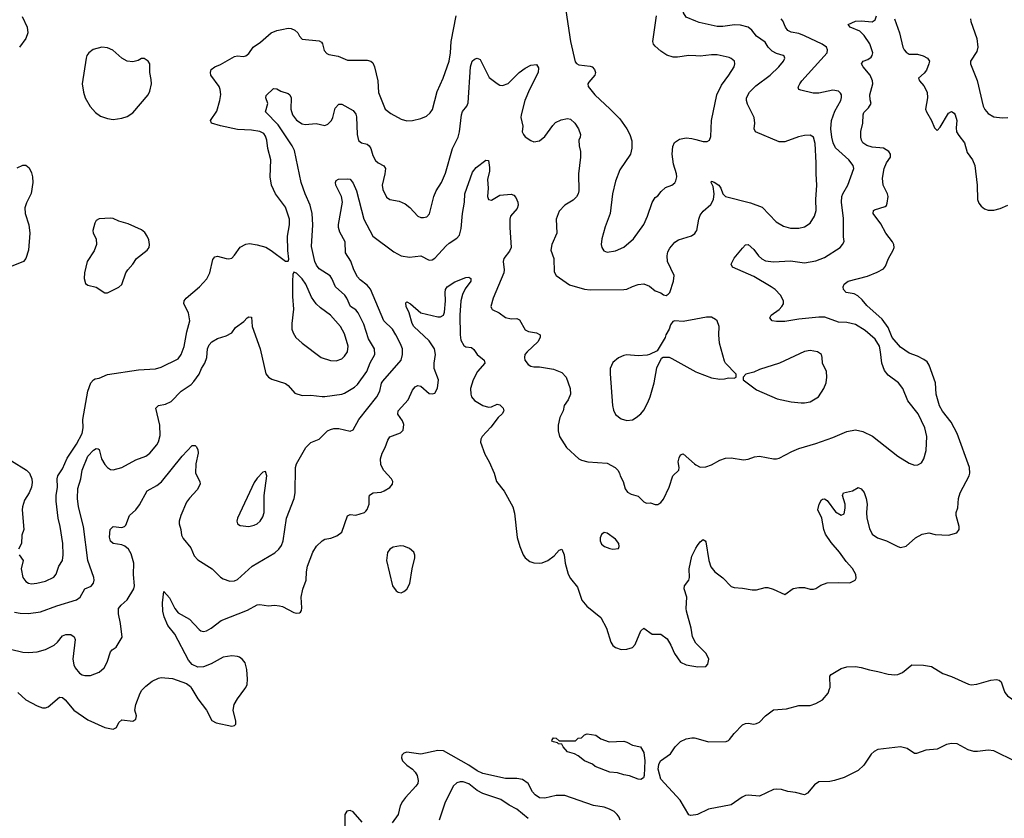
# Model space of a CAD drawing. Header units: inches. Extents: x 1771504 to 1971212, y 471788 to 643615.
# Tile 77 of 256: x 1845207 to 1852185, y 539082 to 544744. Entities that reach past the tile are written whole.
import ezdxf

# ---------------------------------------------------------------- set-up
doc = ezdxf.new("R2010")
doc.units = ezdxf.units.IN
doc.header["$MEASUREMENT"] = 0
for name, color, linetype in [('B8543', 7, 'Continuous'), ('B8544', 7, 'Continuous'), ('B8553', 7, 'Continuous'), ('B8554', 7, 'Continuous')]:
    doc.layers.add(name, color=color, linetype=linetype)

msp = doc.modelspace()

# ---------------------------------------------------------------- linework, layer by layer
at = {"layer": 'B8543', "color": 5}
for points, elevation in [([(1845193.7, 539973.7), (1845250, 539922.4), (1845330, 539879.6), (1845370, 539864.9), (1845390, 539865.7), (1845410, 539873.7), (1845490, 539940.3), (1845510, 539938.9), (1845530, 539923.1), (1845591.3, 539850), (1845690, 539781.1), (1845810, 539725.3), (1845870, 539715.5), (1845893.1, 539726.9), (1845910, 539762.8), (1845930, 539780.5), (1846009.4, 539770.6), (1846030, 539786), (1846034, 539810), (1846024.2, 539850), (1846031.1, 539890), (1846062, 539970), (1846073.3, 539990), (1846082.2, 540000)], 420), ([(1846427.8, 540000), (1846470.5, 539930), (1846530.4, 539850), (1846570, 539774.8), (1846600.4, 539760.4), (1846710, 539734.8), (1846730, 539741), (1846739, 539750), (1846739, 539770), (1846720.7, 539850), (1846728, 539890), (1846749.7, 539930), (1846802.2, 540000)], 420), ([(1850000, 539107.7), (1849962, 539102), (1849950, 539106), (1849887, 539210), (1849750, 539359.5), (1849731.1, 539430), (1849736.6, 539463.4), (1849749.7, 539490.3), (1849820.1, 539539.9), (1849852, 539590), (1849890, 539626), (1849930, 539646.7), (1849970, 539654), (1849990, 539652.6), (1850000, 539649.7)], 380), ([(1849463.5, 539070), (1849456.8, 539090), (1849441.1, 539110), (1849419.7, 539130), (1849387.7, 539147.7), (1849350, 539160.3), (1849273.5, 539173.5), (1849070, 539244.2), (1849010, 539244.7), (1848930, 539224.4), (1848890, 539228.4), (1848859.6, 539250), (1848841.3, 539270), (1848809.7, 539329.7), (1848770, 539358), (1848730, 539365.7), (1848650, 539363.7), (1848490, 539400.5), (1848450, 539419.2), (1848390, 539459.6), (1848210, 539560.9), (1848170, 539563.1), (1848050, 539538), (1847950, 539550.9), (1847930, 539543.6), (1847916.4, 539530), (1847912.4, 539510), (1847920.4, 539490), (1847950, 539459.3), (1847990.3, 539430.3), (1848008.9, 539408.9), (1848025.1, 539385.1), (1848032.4, 539350), (1848028.4, 539330), (1848015.8, 539310), (1847940.9, 539230), (1847919.1, 539200.9), (1847904.2, 539170), (1847889.1, 539110), (1847847.2, 539050)], 420), ([(1848810, 539082.2), (1848730, 539148.1), (1848675.4, 539175.4), (1848616.9, 539216.9), (1848490, 539258.3), (1848450, 539280.7), (1848390, 539327.6), (1848350, 539340.2), (1848330, 539340.8), (1848305.9, 539334.1), (1848278.9, 539310), (1848219.6, 539190), (1848180.9, 539070)], 440), ([(1847634.5, 539054.5), (1847570, 539129.3), (1847550, 539138), (1847526.2, 539133.8), (1847510.5, 539109.5), (1847508.7, 538931.3)], 420)]:
    msp.add_lwpolyline(points, dxfattribs=dict(at, elevation=elevation))
at = {"layer": 'B8543', "color": 5, "elevation": 380}
msp.add_lwpolyline([(1849384.1, 539624.1), (1849490, 539628.5), (1849510, 539622.6), (1849550, 539600.3), (1849606.8, 539590), (1849631.1, 539550), (1849637.6, 539490), (1849633.8, 539386.2), (1849627.3, 539370), (1849610, 539358.4), (1849590, 539359.6), (1849530, 539383.1), (1849490, 539389.8), (1849444.8, 539404.8), (1849388.7, 539410), (1849286, 539450), (1849266, 539466), (1849210, 539489.4), (1849166.2, 539526.2), (1849139.5, 539539.5), (1849090, 539554), (1849059, 539590), (1849049, 539609), (1849026, 539610), (1849018, 539618), (1848990, 539624), (1848978, 539630), (1848980.4, 539639.6), (1848990, 539652), (1849008.4, 539651.6), (1849030, 539632), (1849147.3, 539632.7), (1849166, 539650), (1849190, 539654), (1849210, 539674), (1849230, 539682), (1849290, 539670.8), (1849326.4, 539646.4)], close=True, dxfattribs=at)
at = {"layer": 'B8544', "color": 5}
for points, elevation in [([(1850000, 544732.8), (1849930, 544762.4), (1849911.9, 544791.9), (1849915.3, 544870), (1849910.7, 544890.7), (1849882.9, 544910), (1849745.4, 544965.4), (1849690, 544996.4), (1849616.9, 545070), (1849602.4, 545090), (1849605.1, 545110), (1849650, 545155.5), (1849670, 545164.4), (1849771.5, 545108.5), (1849810, 545110.4), (1849859.5, 545140.5), (1849890.8, 545169.2), (1849917.3, 545210), (1849929.8, 545250), (1849943.5, 545330), (1849990, 545416.3), (1850000, 545415.3)], 460), ([(1849077.3, 544810), (1849111.3, 544590), (1849144.7, 544444.7), (1849152.9, 544432.9), (1849170, 544423.1), (1849250, 544415), (1849263.8, 544410), (1849280.2, 544390), (1849287.1, 544370), (1849283.6, 544350), (1849239.9, 544300.1), (1849234, 544290), (1849235.8, 544270), (1849284.4, 544210), (1849392.7, 544110), (1849460.4, 544040.4), (1849510, 543970.6), (1849530.3, 543930), (1849545.1, 543885.1), (1849546.1, 543833.9), (1849535.3, 543790), (1849459.4, 543680.6), (1849430, 543599), (1849408.7, 543508.7), (1849391.8, 543370), (1849355.5, 543275.5), (1849331.8, 543190), (1849328.5, 543150), (1849332.7, 543130), (1849346.1, 543106.1), (1849370, 543096.4), (1849430, 543105.3), (1849490, 543132.2), (1849558.4, 543190), (1849630, 543293), (1849656.8, 543350), (1849690, 543447.3), (1849710, 543482.8), (1849730, 543496), (1849753.4, 543526.6), (1849784.8, 543555.2), (1849830, 543570.7), (1849850, 543586.8), (1849858, 543602), (1849863.6, 543630), (1849862.4, 543650), (1849840.7, 543720.7), (1849830.7, 543790), (1849835.9, 543844.1), (1849847.7, 543872.3), (1849883.3, 543896.7), (1849930, 543907.4), (1849970, 543902.3), (1850000, 543894)], 480), ([(1845203.1, 540950), (1845232.7, 540910), (1845218, 540850), (1845230.3, 540790), (1845250, 540760.4), (1845270, 540748.9), (1845290, 540744.9), (1845328.9, 540748.9), (1845390, 540763.6), (1845448.1, 540791.9), (1845465.8, 540814.2), (1845485.1, 540870), (1845510.8, 540910), (1845515.5, 540950), (1845512.7, 541030), (1845494.8, 541150), (1845478.8, 541210), (1845465.6, 541330), (1845466, 541370), (1845474.8, 541430), (1845471.6, 541490), (1845478.4, 541510), (1845510, 541558.7), (1845543.4, 541636.6), (1845610, 541733.6), (1845649.9, 541810), (1845657.9, 541850), (1845653.8, 541910), (1845689.8, 542110.2), (1845711.8, 542170), (1845729.5, 542190), (1845742.5, 542197.5), (1845770, 542202.3), (1845830, 542229.1), (1846050, 542261.5), (1846170, 542269.1), (1846210, 542280.3), (1846330, 542338.7), (1846350.6, 542369.4), (1846372.1, 542427.9), (1846390.8, 542530), (1846412, 542610), (1846404.7, 542664.7), (1846369.7, 542730), (1846372.6, 542750), (1846386.9, 542770), (1846481.7, 542850), (1846534.3, 542905.7), (1846555, 542950), (1846576.3, 543043.7), (1846590, 543063.1), (1846610, 543067.4), (1846670, 543050.3), (1846690, 543048.8), (1846710, 543054), (1846730, 543074.4), (1846770, 543130.3), (1846810, 543152.9), (1846836.2, 543156.2), (1846890, 543148.8), (1846951.3, 543131.3), (1846990, 543108.4), (1847090, 543031), (1847110, 543032), (1847113.8, 543046.2), (1847107.2, 543107.2), (1847104.2, 543210), (1847119.3, 543290), (1847118.2, 543330), (1847090, 543415.6), (1847020.3, 543510), (1846992.6, 543570), (1846983, 543630), (1846986.4, 543750), (1846966.4, 543830), (1846959.4, 543890), (1846950, 543918.7), (1846936.3, 543936.3), (1846910, 543951.6), (1846850, 543961), (1846750, 543964.2), (1846630, 543990.5), (1846567, 544010), (1846560.4, 544030), (1846605.5, 544094.5), (1846626.1, 544170), (1846632.3, 544212.3), (1846628.5, 544248.5), (1846619.8, 544270), (1846562, 544350), (1846558.4, 544370), (1846564.2, 544390), (1846590, 544409.1), (1846630, 544426.9), (1846730, 544483.9), (1846750, 544488.1), (1846790, 544481.8), (1846810, 544486.7), (1846830, 544505.3), (1846861.8, 544550), (1846914.7, 544585.3), (1846990, 544651), (1847030, 544667.5), (1847064.6, 544675.4), (1847110, 544683.5), (1847130, 544682.2), (1847156.4, 544670), (1847179.3, 544650), (1847190, 544627.3), (1847210, 544606.4), (1847330, 544593.7), (1847345.5, 544585.5), (1847353.4, 544573.4), (1847366.2, 544526.2), (1847384.3, 544504.3), (1847397.4, 544497.4), (1847464.4, 544484.4), (1847530, 544458), (1847670, 544456.1), (1847695.5, 544450), (1847710, 544437.1), (1847720.8, 544410), (1847745.2, 544310), (1847750, 544226.8), (1847798, 544110), (1847838, 544078), (1847910, 544038), (1847950, 544027), (1847990, 544028.5), (1848050, 544043.1), (1848090, 544060.4), (1848116.1, 544083.9), (1848131.8, 544108.2), (1848165.8, 544234.2), (1848207.6, 544330), (1848250.4, 544449.6), (1848259.9, 544510), (1848264.2, 544590), (1848299.6, 544770)], 480), ([(1845225.7, 544765.7), (1845259.5, 544690), (1845265.3, 544650), (1845250.3, 544610), (1845204.9, 544550)], 480), ([(1850000, 544488), (1849950, 544490.9), (1849870, 544478.7), (1849838.6, 544478.6), (1849793, 544493), (1849750, 544520.9), (1849710, 544555.4), (1849699.8, 544570), (1849695.3, 544590), (1849720.3, 544770)], 480), ([(1845170, 540544), (1845210, 540537.3), (1845270, 540535.5), (1845354.2, 540545.8), (1845471.3, 540588.7), (1845608.7, 540631.3), (1845635.1, 540650), (1845669.8, 540710.2), (1845712.6, 540727.4), (1845730.9, 540749.1), (1845734.8, 540770), (1845732, 540790), (1845691.2, 540910), (1845659.6, 541150), (1845624.2, 541290), (1845616.9, 541350), (1845620.4, 541419.6), (1845640.7, 541490), (1845649.8, 541550), (1845689.7, 541650), (1845730, 541692.2), (1845750, 541704.9), (1845762.8, 541702.8), (1845770, 541698), (1845786, 541630), (1845810, 541590.3), (1845830, 541568.9), (1845850, 541555.6), (1845870, 541552.8), (1845930, 541570.2), (1846030, 541623.2), (1846102, 541650), (1846130, 541670.3), (1846179.2, 541730), (1846190, 541750.6), (1846203.7, 541796.3), (1846201.1, 541870), (1846171.8, 541990), (1846191.2, 542008.8), (1846241, 542019), (1846281.8, 542038.2), (1846351.3, 542110), (1846421.3, 542158.7), (1846442, 542178), (1846479.8, 542230), (1846495.3, 542270), (1846518.4, 542310), (1846533.1, 542350), (1846537.4, 542410), (1846550, 542439.1), (1846570, 542460.5), (1846610, 542484.9), (1846670, 542503), (1846710, 542524), (1846737.2, 542562.8), (1846796.2, 542603.8), (1846819, 542630), (1846830, 542637.3), (1846850, 542634.8), (1846854.9, 542570), (1846911.5, 542410), (1846952.4, 542232.4), (1846970.4, 542210.4), (1846994.6, 542194.6), (1847090, 542163.8), (1847110.4, 542150), (1847156.7, 542096.7), (1847210, 542079.5), (1847270, 542083.1), (1847350, 542071.6), (1847370, 542072.6), (1847490, 542088), (1847510, 542096.1), (1847580.9, 542139.1), (1847601.9, 542158.1), (1847667.5, 542250), (1847690, 542312.2), (1847724.8, 542370), (1847722.3, 542410), (1847680.4, 542480.4), (1847645.8, 542585.8), (1847606.3, 542666.3), (1847590, 542686), (1847551.5, 542711.5), (1847525, 542770), (1847510.8, 542790), (1847444.2, 542850), (1847418.8, 542910), (1847407.1, 542927.1), (1847330, 542978), (1847310, 543003), (1847298, 543030), (1847275.2, 543135.2), (1847285.6, 543290), (1847279.5, 543370), (1847265.8, 543430), (1847229.7, 543510.3), (1847203.1, 543590), (1847155.7, 543815.7), (1847139.4, 543850), (1847038.7, 543998.7), (1846949.6, 544090), (1846966, 544150), (1846952.3, 544190), (1846952.9, 544207.1), (1847005.1, 544254.9), (1847030, 544254.4), (1847057.1, 544237.1), (1847110, 544219.5), (1847122.4, 544210), (1847130.2, 544190), (1847129.3, 544110), (1847141.8, 544070), (1847170, 544031.8), (1847210, 544006.3), (1847230, 544001.7), (1847308.2, 544008.2), (1847370, 543994), (1847390, 544004), (1847417, 544030), (1847427, 544050), (1847443.6, 544116.4), (1847470, 544144), (1847490, 544144.9), (1847570, 544100.5), (1847590, 544074), (1847595.2, 544055.2), (1847599.2, 543930), (1847608.4, 543888.4), (1847630, 543872), (1847670, 543860.3), (1847683.8, 543850), (1847694.9, 543830), (1847710, 543780.7), (1847730, 543744.9), (1847748.9, 543728.9), (1847788.7, 543708.7), (1847799.5, 543690), (1847796, 543650), (1847775.3, 543570), (1847781.1, 543541.1), (1847806.5, 543486.5), (1847830, 543468.5), (1847896.3, 543456.3), (1847938.5, 543438.5), (1847972.7, 543412.8), (1848030, 543350.8), (1848050, 543340.7), (1848070, 543340.7), (1848093.1, 543346.9), (1848111.3, 543368.7), (1848141.6, 543490), (1848158.4, 543530), (1848195.6, 543590), (1848225.2, 543654.8), (1848275.4, 543830), (1848314.4, 543910), (1848324.6, 543950), (1848337.4, 544070), (1848346.4, 544093.6), (1848375.1, 544130), (1848385.6, 544154.4), (1848402.3, 544410), (1848415.1, 544450), (1848430, 544464.9), (1848450, 544470.6), (1848470, 544460.7), (1848533.7, 544333.7), (1848590, 544290.3), (1848610, 544279.3), (1848630, 544277.1), (1848670, 544290.4), (1848746, 544370), (1848790, 544400.3), (1848830, 544420.4), (1848870, 544426.8), (1848883.4, 544403.4), (1848881.1, 544370), (1848820.8, 544250), (1848786.3, 544170), (1848761.3, 544070), (1848758.4, 544050), (1848772.7, 543990), (1848769.1, 543950), (1848777.1, 543930), (1848790, 543913.4), (1848830, 543886.8), (1848850, 543878.8), (1848890, 543884.9), (1848930, 543915.5), (1848985.5, 543994.5), (1849005.2, 544014.8), (1849045.6, 544034.4), (1849090, 544043.1), (1849110, 544037.6), (1849142.4, 544010), (1849166.7, 543970), (1849180.7, 543930), (1849178.8, 543910), (1849170.6, 543889.4), (1849172.7, 543850), (1849182.4, 543810), (1849182, 543770), (1849168.4, 543650), (1849170.3, 543530.3), (1849165.3, 543510), (1849152.8, 543487.2), (1849130, 543463.6), (1849070, 543429.6), (1849030, 543386), (1849010.3, 543330), (1849014.6, 543230), (1848979.5, 543150), (1848970.5, 543110), (1848992.4, 543050), (1848995.3, 542955.3), (1849010.3, 542930.3), (1849103.2, 542863.2), (1849210, 542834.3), (1849250, 542829), (1849490, 542830.3), (1849510, 542832.4), (1849550, 542852.7), (1849590, 542866), (1849630, 542870.4), (1849670, 542855.5), (1849710, 542822.8), (1849750, 542806.8), (1849770, 542793.4), (1849790, 542788.4), (1849802.7, 542797.3), (1849814, 542810), (1849840.4, 542890), (1849846.3, 542930), (1849798.7, 543030), (1849794.8, 543070), (1849801.8, 543098.2), (1849814.9, 543125.1), (1849850, 543167.3), (1849876.6, 543183.4), (1849968.1, 543211.9), (1849991.2, 543228.8), (1850000, 543240.3)], 460), ([(1845142.5, 540282.5), (1845230, 540259.5), (1845270, 540257), (1845330, 540262), (1845390, 540280.3), (1845451.8, 540310), (1845475.6, 540330), (1845510, 540375.3), (1845533.4, 540386.6), (1845570, 540385.7), (1845594, 540370), (1845601.1, 540350), (1845584.9, 540210), (1845590, 540171.3), (1845599.5, 540150), (1845630, 540110.4), (1845650, 540099.5), (1845670, 540093.7), (1845710, 540094), (1845770, 540118.4), (1845806, 540150), (1845826.2, 540190), (1845850, 540262.8), (1845862.6, 540277.4), (1845890, 540294.9), (1845933.9, 540366.1), (1845922.6, 540462.6), (1845907.6, 540532.4), (1845908.5, 540570), (1845925.7, 540594.3), (1845968.3, 540631.7), (1846016.3, 540710), (1846021.1, 540730), (1846013.6, 540810), (1846016.2, 540890), (1845997.6, 540957.6), (1845978, 540990), (1845951.7, 541011.7), (1845930, 541020.6), (1845870, 541029.8), (1845850, 541047.8), (1845844.4, 541075.6), (1845849.5, 541130), (1845869.6, 541150.4), (1845930, 541143.1), (1845950, 541150.4), (1845959.6, 541160.4), (1845985.1, 541230), (1846029.9, 541270.1), (1846056.2, 541303.8), (1846110, 541404.9), (1846178, 541442), (1846212.2, 541467.8), (1846359.7, 541650), (1846430, 541725.5), (1846450, 541724.9), (1846458, 541718), (1846470, 541698), (1846471.7, 541671.7), (1846456.1, 541596.1), (1846452.7, 541530), (1846484.9, 541470), (1846485.5, 541450), (1846463.8, 541410), (1846410, 541351.8), (1846390, 541323.7), (1846348.8, 541230), (1846336.3, 541190), (1846336.3, 541170), (1846348.4, 541130), (1846353.4, 541090), (1846365.8, 541065.8), (1846419.9, 540999.9), (1846442.6, 540942.6), (1846470, 540915.5), (1846570.2, 540850.3), (1846630, 540793), (1846650, 540779.3), (1846696.6, 540763.4), (1846730, 540766), (1846750, 540775.5), (1846854.5, 540870), (1847015.3, 540964.7), (1847044, 540990), (1847063.3, 541016.7), (1847075.6, 541050), (1847097.6, 541210), (1847153, 541350), (1847158.9, 541390), (1847161.6, 541570), (1847170, 541596), (1847234.5, 541710), (1847270, 541745.5), (1847330, 541770.5), (1847389.5, 541830), (1847410, 541839.5), (1847434.2, 541845.8), (1847470, 541845.7), (1847550, 541828), (1847570, 541837.3), (1847609.7, 541910), (1847737.2, 542070), (1847758.4, 542110), (1847772.5, 542167.5), (1847779.8, 542180.2), (1847909.8, 542330), (1847920.9, 542370), (1847919.2, 542410), (1847906.3, 542446.3), (1847873.5, 542510), (1847848.6, 542550), (1847787.9, 542607.9), (1847693.5, 542833.5), (1847670, 542862.4), (1847620.2, 542900.2), (1847601.5, 542921.5), (1847574.2, 542970), (1847553, 543033), (1847517.3, 543090), (1847512.8, 543170), (1847476.6, 543236.6), (1847467.4, 543270), (1847467.6, 543292.4), (1847495.8, 543450), (1847488.6, 543490), (1847447.1, 543570), (1847445.4, 543590), (1847450, 543602.8), (1847466.4, 543613.6), (1847530, 543616.5), (1847550, 543612.4), (1847570, 543585.5), (1847595, 543530), (1847645.1, 543330), (1847710.3, 543210), (1847859.2, 543099.2), (1847910, 543070.2), (1847970, 543059.7), (1848050, 543070.2), (1848110, 543038.4), (1848130, 543042.4), (1848150, 543054), (1848230, 543141.3), (1848250, 543159.5), (1848305.4, 543194.6), (1848323.5, 543216.5), (1848336.1, 543263.9), (1848345.2, 543370), (1848359, 543450), (1848361.7, 543510), (1848417.5, 543662.5), (1848443.2, 543696.8), (1848510, 543747.3), (1848530, 543744.7), (1848536.7, 543696.7), (1848536.2, 543670), (1848523.8, 543610), (1848528, 543550), (1848523.6, 543490), (1848528.8, 543470), (1848550, 543465.3), (1848610, 543498.9), (1848690, 543506.7), (1848710, 543500.5), (1848724.4, 543484.4), (1848737.4, 543450), (1848739.5, 543430), (1848733.9, 543406.1), (1848686.7, 543350), (1848682, 543330), (1848681.5, 543270), (1848690.2, 543130), (1848678.2, 543101.8), (1848638, 543050), (1848632.9, 543030), (1848640.2, 542970), (1848637.3, 542950), (1848561.7, 542770), (1848547, 542710), (1848550, 542698), (1848554.8, 542690), (1848606.1, 542666.1), (1848650, 542633.7), (1848690, 542624.2), (1848730, 542624.4), (1848750, 542616.3), (1848790, 542546), (1848813.3, 542533.3), (1848870, 542523), (1848894.8, 542510), (1848895.5, 542490), (1848879.3, 542460.7), (1848803, 542390), (1848788.2, 542370), (1848783.8, 542350), (1848788.2, 542330), (1848810, 542299.1), (1848830, 542286.7), (1848850, 542282), (1848890, 542282.6), (1848990, 542267), (1849050, 542241.6), (1849080.4, 542210), (1849108.2, 542130), (1849110.3, 542090), (1849094, 542050), (1849066.8, 542010), (1849058, 541970), (1849035.1, 541924.9), (1849024.4, 541870), (1849023.8, 541830), (1849033, 541790), (1849083, 541710), (1849170, 541630.7), (1849190, 541620.7), (1849234, 541610), (1849370, 541599.6), (1849428.2, 541570), (1849446.4, 541550), (1849457.1, 541530), (1849462, 541510), (1849484.9, 541470), (1849498.8, 541418.8), (1849514.8, 541394.8), (1849539.8, 541379.8), (1849590, 541366), (1849630, 541326), (1849650, 541316), (1849678, 541318), (1849710, 541306.8), (1849730, 541306.8), (1849750, 541321), (1849770, 541346), (1849810, 541431), (1849835.1, 541510), (1849878, 541550), (1849880.7, 541570), (1849875.1, 541610), (1849881.5, 541638.5), (1849890, 541658), (1849910, 541666), (1849990, 541594.8), (1850000, 541588.8)], 440), ([(1845190, 543694), (1845230, 543711.8), (1845250, 543712.2), (1845273.3, 543693.3), (1845290, 543658.8), (1845297.7, 543630), (1845299.2, 543590), (1845288.2, 543511.8), (1845254.7, 543445.3), (1845243.1, 543410), (1845244.9, 543370), (1845271.7, 543290), (1845280.2, 543230), (1845270, 543109.2), (1845250.2, 543049.8), (1845234.9, 543030), (1845145.7, 542994.3)], 480), ([(1846802.2, 540000), (1846809.7, 540010), (1846818.2, 540030), (1846820.7, 540070), (1846816.5, 540136.5), (1846804.9, 540184.9), (1846787.2, 540207.2), (1846764, 540224), (1846750, 540230.6), (1846710, 540234.9), (1846650, 540225.8), (1846563.2, 540176.8), (1846510, 540155.7), (1846470, 540154.7), (1846430, 540173.3), (1846403.9, 540203.9), (1846306.9, 540386.9), (1846256.8, 540450), (1846230.9, 540510), (1846221.5, 540550), (1846220.4, 540610), (1846229.3, 540690), (1846270, 540645.5), (1846307.2, 540570), (1846330, 540538.4), (1846410, 540494.4), (1846480.2, 540420.2), (1846490, 540412.2), (1846510, 540407.2), (1846530, 540411.6), (1846564.2, 540430), (1846635.3, 540484.7), (1846821.2, 540558.8), (1846890, 540595.3), (1846910, 540598), (1846970, 540588.8), (1847012.4, 540592.4), (1847048.6, 540588.6), (1847070, 540583), (1847150, 540540.7), (1847170, 540536), (1847190, 540538), (1847196.5, 540543.5), (1847204, 540556), (1847205.6, 540574.4), (1847201.3, 540650), (1847213.9, 540706.1), (1847237.6, 540770), (1847240.5, 540830), (1847247.6, 540870), (1847285.1, 540970), (1847310, 541012.4), (1847350, 541050.4), (1847370, 541060.4), (1847411.5, 541068.5), (1847454.2, 541085.8), (1847489.3, 541110), (1847530, 541226), (1847550, 541236), (1847590, 541231.3), (1847650, 541251), (1847660.2, 541259.8), (1847670, 541271.3), (1847684.5, 541310), (1847682.9, 541357.1), (1847686.5, 541373.5), (1847711.2, 541388.8), (1847770, 541394.6), (1847790, 541403.1), (1847831.6, 541428.4), (1847849.6, 541450), (1847851.2, 541470), (1847841.1, 541490), (1847788.1, 541548.1), (1847775.5, 541570), (1847767.8, 541590), (1847765.1, 541630), (1847776.4, 541670), (1847798.3, 541710), (1847816.2, 541763.8), (1847830, 541787.7), (1847906, 541814), (1847924.9, 541835.1), (1847930, 541873.2), (1847919.4, 541899.4), (1847887.1, 541947.1), (1847889.7, 541970), (1847960.5, 542050), (1847990, 542118), (1848010, 542141.3), (1848030, 542150.3), (1848050, 542146), (1848110, 542094), (1848130, 542090.6), (1848150, 542097.3), (1848168.6, 542131.4), (1848174.4, 542190), (1848145.8, 542270), (1848145.2, 542310), (1848154.7, 542370), (1848146.1, 542410), (1848110, 542466.5), (1848000.3, 542570), (1847988.9, 542590), (1847966.8, 542666.8), (1847947.3, 542710), (1847943.3, 542736.7), (1847950, 542742.8), (1847978, 542730), (1848050, 542665.3), (1848170, 542637.4), (1848190, 542636.5), (1848210, 542648.5), (1848218.2, 542670), (1848225.3, 542750), (1848221.7, 542810), (1848224.4, 542830), (1848237.4, 542850), (1848290, 542886), (1848370, 542915.5), (1848390, 542918.8), (1848404.7, 542910), (1848404.9, 542890), (1848364, 542836), (1848345.2, 542794.8), (1848332.9, 542750), (1848327, 542650), (1848328.5, 542510), (1848332.9, 542472.9), (1848354.1, 542434.1), (1848370, 542424.4), (1848410, 542419.3), (1848426.3, 542406.3), (1848450.3, 542370), (1848499.5, 542330), (1848502.6, 542310), (1848450.6, 542249.4), (1848420.2, 542190), (1848403, 542130), (1848403.8, 542090), (1848410.2, 542070), (1848430, 542043.1), (1848490, 542008.8), (1848530, 541998), (1848550, 542000.5), (1848590, 542018.8), (1848610, 542014), (1848633.4, 541990), (1848638, 541970), (1848626.4, 541950), (1848597.2, 541922.8), (1848545.5, 541854.5), (1848484.2, 541790), (1848475.3, 541770), (1848474, 541750), (1848504.2, 541664.2), (1848533.7, 541610), (1848568.9, 541530), (1848586.3, 541470), (1848641.8, 541401.8), (1848702.3, 541290), (1848713.3, 541246.7), (1848733.3, 541073.3), (1848751.5, 541010), (1848776, 540950), (1848790, 540928.8), (1848823.1, 540903.1), (1848850, 540892.4), (1848890.3, 540890.3), (1848910, 540893.6), (1848950, 540910.3), (1848996, 540944), (1849030, 540984), (1849050, 540990.8), (1849064.9, 540950), (1849072.4, 540890), (1849093.3, 540813.3), (1849110, 540781.6), (1849160.2, 540720.3), (1849190.4, 540630), (1849226.3, 540586.3), (1849325.2, 540505.2), (1849365.7, 540430), (1849395.8, 540330), (1849410, 540308.2), (1849430, 540292.4), (1849470, 540278.7), (1849510, 540281.1), (1849550, 540292.2), (1849570, 540314.9), (1849608.3, 540411.7), (1849630, 540430.6), (1849690, 540388), (1849750, 540388), (1849794.9, 540354.9), (1849823, 540310), (1849848, 540250), (1849890.5, 540190.5), (1849930, 540170.8), (1849970, 540162.8), (1850000, 540158.7)], 420), ([(1850000, 542621), (1849910, 542603.7), (1849850, 542609), (1849836, 542604), (1849819.8, 542580.2), (1849811, 542550), (1849786.8, 542510), (1849781, 542490), (1849724.7, 542395.3), (1849670.7, 542369.3), (1849653.7, 542366.3), (1849590, 542362), (1849510, 542367.6), (1849490, 542363.6), (1849450, 542347.6), (1849410, 542314.5), (1849393.1, 542270), (1849393, 542233), (1849408.4, 542010), (1849416.7, 541976.7), (1849430, 541946), (1849470, 541913.4), (1849510, 541902.4), (1849550, 541908.2), (1849577.1, 541922.9), (1849610, 541950.7), (1849630, 541974.8), (1849658.4, 542030), (1849675.6, 542070), (1849704.2, 542170), (1849723.6, 542276.4), (1849755.3, 542344.7), (1849768.7, 542351.3), (1849810, 542351), (1849830, 542342.8), (1850000, 542247.2)], 460), ([(1845150, 541615.9), (1845255.9, 541550), (1845276.5, 541530), (1845293.8, 541490), (1845295.9, 541464.1), (1845291.5, 541430), (1845274, 541390), (1845242.3, 541337.7), (1845226, 541290), (1845223.9, 541270), (1845236.1, 541130), (1845222, 541090), (1845219.6, 541030), (1845199, 540990)], 480), ([(1850000, 540323.8), (1849976.3, 540370), (1849966.9, 540430), (1849932.2, 540550), (1849929.8, 540570), (1849935.7, 540650), (1849916.8, 540710), (1849918.9, 540730), (1849950, 540771), (1849953.6, 540790), (1849951.7, 540851.7), (1849970, 540941.6), (1850000, 540998.1)], 420), ([(1846082.2, 540000), (1846100.1, 540019.9), (1846146.3, 540053.7), (1846190, 540074.9), (1846210, 540080.3), (1846290, 540073.8), (1846390, 540039.1), (1846417.3, 540017.3), (1846427.8, 540000)], 420)]:
    msp.add_lwpolyline(points, dxfattribs=dict(at, elevation=elevation))
for points, elevation in [([(1845790, 544548), (1845727.7, 544532.3), (1845696.3, 544510), (1845683, 544490), (1845678, 544470), (1845650.4, 544290), (1845658.4, 544230), (1845670.4, 544190), (1845707.6, 544127.6), (1845744.9, 544084.9), (1845779, 544061), (1845830, 544042.4), (1845870, 544036.4), (1845930, 544046), (1845970, 544058.4), (1846010, 544084.4), (1846117.6, 544210), (1846130, 544238), (1846140.7, 544290), (1846139.6, 544319.6), (1846129.3, 544370), (1846128.7, 544430), (1846118, 544450), (1846090, 544469), (1846070, 544469), (1846045.8, 544454.2), (1846010, 544444.5), (1845970, 544449.6), (1845930, 544471.6), (1845866.7, 544526.7), (1845830, 544544.2)], 520), ([(1845850, 543337), (1845770, 543332.3), (1845750, 543321.2), (1845738.7, 543301.3), (1845726.3, 543250), (1845728.9, 543230), (1845749.2, 543189.2), (1845752.3, 543150), (1845734, 543106), (1845685.7, 543030), (1845666.4, 542950), (1845663, 542910), (1845674, 542874), (1845690, 542861), (1845750, 542846.8), (1845810, 542807.3), (1845830, 542807.3), (1845910, 542848), (1845930, 542867.3), (1845960.4, 542950), (1845972.6, 542970), (1846009.8, 543010.2), (1846034.3, 543050), (1846111.5, 543110), (1846124.2, 543130), (1846128, 543150), (1846123.3, 543183.3), (1846111.5, 543210), (1846094.1, 543234.1), (1846070, 543255.1), (1845976.6, 543296.6), (1845910, 543316.2), (1845870, 543334.5)], 520), ([(1847150, 542954), (1847143, 542937), (1847139.5, 542890), (1847141.4, 542781.4), (1847148.6, 542691.4), (1847135.3, 542590), (1847137, 542550), (1847144.8, 542524.8), (1847164.9, 542490), (1847208.2, 542450), (1847344, 542350), (1847410, 542327.4), (1847450, 542326), (1847490, 542340.3), (1847510, 542358.4), (1847530.9, 542390), (1847534.2, 542430), (1847510, 542518), (1847481, 542570), (1847410, 542649.7), (1847340.2, 542700.2), (1847308.4, 542730), (1847276.1, 542776.1), (1847234, 542870), (1847210, 542905.6), (1847170, 542946)], 480), ([(1846950, 541542), (1846930, 541537.2), (1846890, 541492.7), (1846870, 541462.7), (1846750.4, 541210), (1846746.4, 541190), (1846750.5, 541170.5), (1846770, 541158), (1846830, 541152), (1846870, 541160.3), (1846890, 541170.3), (1846911.2, 541188.8), (1846930, 541219.3), (1846939.1, 541250), (1846940.3, 541370), (1846958.4, 541510)], 460), ([(1849350, 541108.7), (1849330, 541095.3), (1849320.7, 541070), (1849320.7, 541050), (1849330, 541026.8), (1849351.3, 541010), (1849390, 540994.8), (1849410, 540991), (1849450, 540994), (1849455.3, 541010), (1849454, 541030), (1849430, 541062), (1849370, 541104)], 440), ([(1847905.3, 541014.7), (1847855.2, 541004.8), (1847831, 540990), (1847814, 540966), (1847807.3, 540910), (1847850.4, 540730), (1847876.2, 540696.2), (1847890, 540686), (1847910, 540682), (1847930, 540690.4), (1847950, 540707), (1847972, 540748), (1847988.2, 540850), (1848008.8, 540930), (1848008.7, 540948.7), (1848000.4, 540970), (1847970, 540995.6), (1847930, 541012.6)], 420)]:
    msp.add_lwpolyline(points, close=True, dxfattribs=dict(at, elevation=elevation))
at = {"layer": 'B8553', "color": 5, "elevation": 380}
for points in [[(1850000, 539649.7), (1850090, 539624.2), (1850213.1, 539626.9), (1850230, 539633), (1850238.5, 539641.5), (1850270, 539684), (1850330, 539746), (1850350, 539754.8), (1850370, 539757.3), (1850410, 539750.6), (1850430, 539753.4), (1850450, 539764), (1850492, 539810), (1850550, 539850.3), (1850641.2, 539858.8), (1850730, 539882.4), (1850810, 539882), (1850850, 539897.4), (1850897.5, 539922.5), (1850937.3, 539970), (1850947.6, 540000)], [(1852180.5, 540000), (1852190, 539973.4), (1852208.8, 539950), (1852270, 539909.1), (1852290, 539905.3), (1852315.6, 539910), (1852350, 539939.6), (1852371.6, 539968.4), (1852389.1, 540000)], [(1852265.2, 539485.2), (1852110, 539560.9), (1852070, 539565.2), (1851995.3, 539555.3), (1851970, 539556.1), (1851930, 539567.5), (1851850.5, 539610.5), (1851810, 539613.8), (1851774.9, 539605.1), (1851710, 539572.6), (1851630, 539565.3), (1851562.9, 539542.9), (1851550, 539542), (1851497, 539577), (1851450, 539589.8), (1851290.2, 539569.9), (1851263.2, 539556.8), (1851242.1, 539537.9), (1851190, 539458.7), (1851150, 539420.4), (1851050, 539372.4), (1850981, 539350), (1850950, 539344), (1850870, 539340.5), (1850839.1, 539320.9), (1850790, 539260.9), (1850770, 539249.4), (1850706, 539266), (1850650, 539273.3), (1850606.4, 539286.4), (1850569.7, 539289.7), (1850550, 539285.8), (1850450, 539240.5), (1850370, 539246.9), (1850350, 539243.5), (1850326.8, 539233.2), (1850250, 539178.7), (1850090, 539146.6), (1850010, 539109.2), (1850000, 539107.7)]]:
    msp.add_lwpolyline(points, dxfattribs=at)
at = {"layer": 'B8554', "color": 5}
for points, elevation in [([(1850000, 540998.1), (1850010, 541017), (1850030, 541043.1), (1850050, 541058), (1850066, 541050), (1850070, 541042), (1850090.3, 540910), (1850105.3, 540865.3), (1850134.4, 540830), (1850190, 540786.7), (1850250, 540724.9), (1850270, 540717.6), (1850330, 540713.4), (1850398, 540702), (1850430, 540701.7), (1850490, 540718), (1850510, 540718.7), (1850547.9, 540707.9), (1850630, 540668), (1850690, 540710.7), (1850730, 540718), (1850770, 540718), (1850810, 540707.3), (1850833.6, 540706.4), (1850850, 540711.3), (1850885.6, 540734.4), (1850930, 540751), (1851010, 540754.8), (1851090, 540750.8), (1851128.7, 540770), (1851135.1, 540784.9), (1851132, 540810), (1851110, 540853.2), (1851063.7, 540903.7), (1851017.2, 540970), (1850957.7, 541037.7), (1850917.4, 541097.4), (1850905.4, 541130), (1850891.1, 541211.1), (1850862.7, 541270), (1850872.3, 541310), (1850890, 541341), (1850896, 541344), (1850910, 541347.3), (1850930, 541336), (1850990, 541256), (1851030, 541231.3), (1851050, 541242), (1851058.6, 541281.4), (1851058, 541310), (1851039.3, 541370), (1851045.2, 541390), (1851110, 541404.4), (1851150, 541427.7), (1851170, 541419.1), (1851192.3, 541392.3), (1851206, 541350), (1851213.4, 541310), (1851207.6, 541250), (1851212, 541210), (1851230, 541136), (1851250, 541096.3), (1851286.8, 541070), (1851350.3, 541050.3), (1851430, 541008.2), (1851450, 541002), (1851489.3, 541010.7), (1851555.3, 541070), (1851604.1, 541095.9), (1851650, 541106), (1851695.3, 541095.3), (1851790, 541090.8), (1851850, 541106), (1851865.2, 541130), (1851866, 541150), (1851844.5, 541230), (1851843.7, 541250), (1851855.6, 541284.4), (1851859.8, 541350), (1851872.2, 541390), (1851936, 541510), (1851940.6, 541530), (1851938.6, 541570), (1851852, 541810), (1851809, 541890), (1851748.1, 541968.1), (1851727.2, 542007.2), (1851703.5, 542090), (1851698.7, 542170), (1851654, 542294), (1851638.1, 542318.1), (1851615.8, 542335.8), (1851570, 542358.7), (1851510, 542378.7), (1851450, 542422.6), (1851390, 542491.8), (1851362.4, 542562.4), (1851320.2, 542620.2), (1851210, 542716.9), (1851178.2, 542758.2), (1851146.7, 542786.7), (1851120.9, 542800.9), (1851064, 542810), (1851046.6, 542830), (1851043.7, 542850), (1851049.4, 542870), (1851079, 542890), (1851214.9, 542925.1), (1851285.4, 542954.6), (1851330, 542978.8), (1851343, 542997), (1851363.5, 543050), (1851398.5, 543110), (1851404.8, 543130), (1851402.7, 543150), (1851393.1, 543170), (1851346.2, 543230), (1851310, 543296.2), (1851257, 543370), (1851259, 543390), (1851264.8, 543395.2), (1851340.2, 543419.8), (1851350, 543426), (1851356.3, 543443.7), (1851362, 543490), (1851358.3, 543510), (1851327.7, 543570), (1851321.4, 543621.4), (1851332.8, 543690), (1851350, 543728.5), (1851379.7, 543770), (1851378.9, 543790), (1851366, 543810), (1851330, 543832.4), (1851250, 543840.8), (1851210, 543851.1), (1851183.5, 543870), (1851172.8, 543890), (1851169.7, 543910), (1851169.6, 543950.4), (1851182, 544010), (1851184.5, 544070), (1851190, 544084.7), (1851222, 544118), (1851242, 544150), (1851235.1, 544175.1), (1851233, 544210), (1851254.2, 544290), (1851251.5, 544311.5), (1851233.7, 544350), (1851184.7, 544410), (1851174, 544430), (1851186, 544450), (1851217.7, 544462.3), (1851241, 544479), (1851249.8, 544490), (1851253.3, 544510), (1851231.8, 544571.8), (1851192.9, 544632.9), (1851161.5, 544661.5), (1851092, 544690), (1851079.3, 544710), (1851130, 544733.8), (1851170, 544736.5), (1851250, 544727.6), (1851270, 544742.4), (1851279.1, 544770)], 420), ([(1850000, 541588.8), (1850030.6, 541570.6), (1850070, 541574.9), (1850110, 541588.2), (1850170, 541621.6), (1850210, 541634.4), (1850250, 541638.4), (1850336.6, 541623.4), (1850370, 541627.3), (1850415.5, 541644.5), (1850450, 541650.7), (1850550, 541630.4), (1850570, 541630.4), (1850590, 541634.4), (1850678.4, 541681.6), (1850730, 541703.6), (1850850, 541739.5), (1850970, 541782.6), (1851070, 541825.7), (1851130, 541835.3), (1851183.8, 541823.8), (1851250.3, 541790.3), (1851430.7, 541650), (1851510, 541599.1), (1851550, 541584.9), (1851572.1, 541587.9), (1851598, 541602), (1851615.1, 541630), (1851631.5, 541690), (1851635.8, 541790), (1851622.6, 541850), (1851574.3, 541950), (1851502.8, 542042.8), (1851466.6, 542130), (1851435.1, 542170), (1851363.2, 542223.2), (1851337.3, 542257.3), (1851316.8, 542310), (1851308.7, 542390), (1851299.8, 542430), (1851270, 542478), (1851199.4, 542539.4), (1851130, 542583.1), (1851070, 542598.3), (1851010, 542598.7), (1850913.9, 542633.9), (1850870, 542634.8), (1850730, 542620.7), (1850630, 542603.8), (1850570, 542604.7), (1850539, 542610), (1850523.7, 542630), (1850533.2, 542650), (1850589.7, 542690.3), (1850609.4, 542710), (1850620.9, 542730), (1850620.7, 542750), (1850598.7, 542790), (1850560.5, 542830), (1850533, 542850), (1850410, 542923.7), (1850259, 542990), (1850249.4, 543010), (1850270, 543052.7), (1850330, 543124.9), (1850350, 543146.8), (1850369.4, 543150.6), (1850410, 543115.5), (1850442.6, 543070), (1850467.7, 543047.7), (1850493.9, 543033.9), (1850550, 543026.4), (1850670, 543033.6), (1850770, 543021.3), (1850850, 543033.8), (1850910, 543057.4), (1851021.2, 543130), (1851039.3, 543150), (1851049.4, 543170.6), (1851045.1, 543205.1), (1851045.6, 543334.4), (1851030.7, 543450), (1851034.6, 543490), (1851041.8, 543510), (1851077.3, 543570), (1851119.6, 543690), (1851113.6, 543710), (1851083.1, 543750), (1850990, 543834.5), (1850971.9, 543870), (1850962.7, 543910), (1850956.7, 543970), (1850960.7, 544030), (1850985.4, 544094.6), (1851027.3, 544170), (1851032.1, 544192.1), (1851030.6, 544210.6), (1851023.6, 544223.6), (1851010, 544237.7), (1850970, 544244.8), (1850870, 544222), (1850830, 544224), (1850743.1, 544243.1), (1850729.3, 544250), (1850724.4, 544264.4), (1850735.4, 544290), (1850751.1, 544310), (1850928.8, 544510), (1850933.1, 544530), (1850924.4, 544550), (1850894.7, 544570), (1850770, 544630.5), (1850730, 544645.7), (1850675.9, 544655.9), (1850650, 544666.2), (1850635.1, 544690), (1850616.4, 544736.4), (1850603.5, 544750)], 440), ([(1850000, 543240.3), (1850007.3, 543250), (1850019.8, 543330), (1850030, 543357.1), (1850050, 543385.7), (1850106, 543434), (1850125.1, 543470), (1850129.8, 543510), (1850121.2, 543561.2), (1850107, 543590), (1850110, 543598), (1850130, 543593), (1850162, 543570), (1850176.4, 543550), (1850190.4, 543510.4), (1850210.4, 543490.4), (1850385.7, 543445.7), (1850470, 543414.3), (1850568.5, 543310), (1850619.4, 543279.4), (1850670, 543265.7), (1850730, 543266.3), (1850770, 543275.8), (1850810, 543300.5), (1850839.7, 543350), (1850850.9, 543390), (1850849.8, 543470), (1850856.8, 543570), (1850850.9, 543650.9), (1850852.8, 543730), (1850845.3, 543865.3), (1850833.3, 543910), (1850810, 543924.2), (1850770, 543923), (1850726.4, 543913.6), (1850630, 543878.4), (1850590, 543876.9), (1850422, 543950), (1850413.2, 543970), (1850418.4, 544010), (1850413.6, 544050), (1850365.2, 544145.2), (1850357.4, 544170), (1850358.3, 544190), (1850378.9, 544230), (1850424.6, 544275.4), (1850526.9, 544350), (1850588.2, 544410), (1850621.6, 544450), (1850629.5, 544470), (1850624.5, 544484.5), (1850619, 544490), (1850570, 544504.7), (1850540.7, 544520.7), (1850512.4, 544550), (1850490, 544584.5), (1850430, 544628), (1850396.4, 544670), (1850370, 544691.6), (1850315.2, 544704.7), (1850272.7, 544707.2), (1850190, 544694.5), (1850150, 544696.4), (1850023.1, 544723.1), (1850000, 544732.8)], 460), ([(1851407.3, 544750), (1851442.6, 544650), (1851466.7, 544550), (1851476.5, 544530), (1851490, 544512.9), (1851510, 544499.1), (1851570, 544498.3), (1851610, 544487.2), (1851641.6, 544470), (1851654.6, 544450), (1851651.4, 544430), (1851633.7, 544386.3), (1851616.3, 544363.7), (1851578.4, 544330), (1851583.7, 544310), (1851615.8, 544275.8), (1851639, 544230), (1851642, 544190), (1851627.4, 544110), (1851634.4, 544090), (1851668.4, 544030), (1851690, 543978), (1851710, 543958), (1851730, 543982), (1851790, 544081), (1851810, 544094), (1851830, 544080.7), (1851836.4, 544070), (1851848.4, 544030), (1851843.6, 543976.4), (1851847.6, 543950), (1851862.6, 543922.6), (1851903, 543870), (1851921.3, 543801.3), (1851960.5, 543750), (1851977.1, 543710), (1851992.2, 543570), (1851995.3, 543470), (1852004, 543444), (1852021.3, 543421.3), (1852044.1, 543404.1), (1852070, 543394.7), (1852110, 543394), (1852155.1, 543405), (1852210, 543428)], 420), ([(1851944.9, 544750), (1851947.7, 544730), (1851990.2, 544610.2), (1851998.9, 544550), (1851990, 544518), (1851946.7, 544450), (1851945.7, 544430), (1851993.4, 544313.4), (1852036.5, 544130), (1852046.5, 544106.5), (1852070, 544078), (1852110, 544055.3), (1852170, 544048.1), (1852210, 544051.3)], 440), ([(1850000, 543894), (1850050, 543880.3), (1850079.4, 543880.6), (1850096.2, 543890), (1850104.9, 543915.1), (1850109.8, 544030), (1850148.1, 544211.9), (1850180.4, 544279.6), (1850233.5, 544350), (1850269.7, 544410), (1850275.6, 544430), (1850274, 544450), (1850249.8, 544469.8), (1850235.4, 544475.4), (1850150, 544494.2), (1850110, 544495.5), (1850030, 544486.2), (1850000, 544488)], 480), ([(1850000, 542247.2), (1850010, 542241.6), (1850110, 542204.9), (1850170, 542194.8), (1850203.1, 542196.9), (1850230, 542204.7), (1850270, 542202), (1850286, 542210), (1850286, 542230), (1850210, 542309), (1850203.3, 542323.3), (1850167.8, 542450), (1850162, 542510), (1850164.5, 542570), (1850150, 542609), (1850139.1, 542619.1), (1850110, 542636), (1850075.5, 542635.5), (1850000, 542621)], 460), ([(1850000, 540158.7), (1850010, 540157.3), (1850070, 540158), (1850085.2, 540174.8), (1850092.3, 540210), (1850072.7, 540250), (1850001.3, 540321.3), (1850000, 540323.8)], 420), ([(1850947.6, 540000), (1850951, 540010), (1850949.7, 540090), (1850958.3, 540101.7), (1851030, 540143.6), (1851070, 540155.8), (1851130, 540158), (1851170, 540152.3), (1851230, 540134), (1851290, 540124), (1851363.4, 540103.4), (1851410, 540098.8), (1851430, 540102), (1851462.8, 540117.2), (1851530, 540170.3), (1851611.8, 540168.2), (1851670, 540157.7), (1851749.4, 540109.4), (1851810, 540087.3), (1851932.4, 540032.4), (1851950, 540029.2), (1851990, 540032.4), (1852090, 540061.7), (1852130, 540066.9), (1852150, 540061.7), (1852162.6, 540050), (1852180.5, 540000)], 380)]:
    msp.add_lwpolyline(points, dxfattribs=dict(at, elevation=elevation))
at = {"layer": 'B8554', "color": 5, "elevation": 460}
msp.add_lwpolyline([(1850810, 542398.4), (1850770, 542391.6), (1850591.9, 542308.1), (1850450, 542263.7), (1850410, 542245.2), (1850354, 542230), (1850334, 542210), (1850334, 542190), (1850430, 542121), (1850576.1, 542056.1), (1850674.2, 542034.2), (1850746.6, 542026.6), (1850770, 542028.2), (1850810, 542035.5), (1850869.2, 542070), (1850906.6, 542130), (1850922, 542170), (1850927.3, 542210), (1850925.1, 542250), (1850897, 542310), (1850895.1, 542350), (1850889.4, 542369.4), (1850862, 542390)], close=True, dxfattribs=at)

doc.saveas('drawing.dxf')
